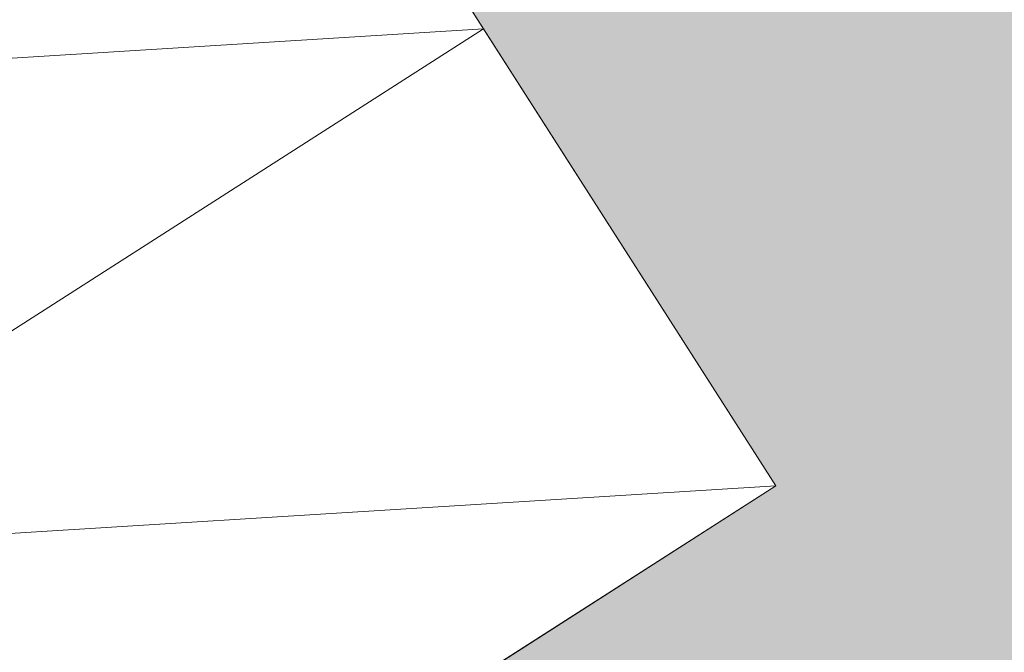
# Model space of a CAD drawing. Header units: millimetres. Extents: x -287545 to 1001608, y -673832 to 307178.
# Tile 50 of 64: x 83245 to 101399, y -83694 to -72033. Entities that reach past the tile are written whole.
import ezdxf

# ---------------------------------------------------------------- set-up
doc = ezdxf.new("R2010")
doc.units = ezdxf.units.MM
doc.header["$MEASUREMENT"] = 0
for name, color, linetype in [('00 Context', 7, 'Continuous'), ('90 Terrein omgeving', 7, 'Continuous'), ('90 Terrein omgeving Afdek-arcering', 7, 'Continuous')]:
    doc.layers.add(name, color=color, linetype=linetype)

# ---------------------------------------------------------------- blocks, each defined once
blk = doc.blocks.new('Mesh_11_1', base_point=(92017, -66090))
at = {"layer": '90 Terrein omgeving Afdek-arcering', "linetype": 'Continuous', "lineweight": 0, "true_color": 0xb9d3a7}
blk.add_hatch(color=9, dxfattribs=at).paths.add_polyline_path([(92017, -66090), (87887, -66090), (97187, -80628), (87259, -86980), (92674, -95235), (114121, -80756), (99671, -59352), (97130, -55275, 0.328347), (94932, -54411), (92017, -55198)])
at = {"layer": '90 Terrein omgeving', "color": 252, "linetype": 'Continuous', "lineweight": 0, "true_color": 0x969696, "flags": 128}
blk.add_lwpolyline([(92017, -66090), (87887, -66090), (97187, -80628), (87259, -86980), (92674, -95235), (114121, -80756), (99671, -59352), (97130, -55275, 0.328347), (94932, -54411), (92017, -55198)], format="xyb", close=True, dxfattribs=at)
blk = doc.blocks.new('Morph_5_1')
at = {"layer": '00 Context', "color": 2, "linetype": 'Continuous', "lineweight": 0}
for p, q in [((86409, -63781), (97187, -80628)), ((97187, -80628), (82024, -90328))]:
    blk.add_line(p, q, dxfattribs=at)
at = {"layer": '00 Context', "color": 2, "linetype": 'Continuous', "lineweight": 0, "flags": 128}
for points in [[(86409, -63781), (91798, -72204)], [(71247, -73481), (91798, -72204)], [(76636, -81904), (91798, -72204)], [(91798, -72204), (97187, -80628)], [(76636, -81904), (97187, -80628)], [(97187, -80628), (82024, -90328)]]:
    blk.add_lwpolyline(points, dxfattribs=at)

msp = doc.modelspace()

# ---------------------------------------------------------------- block references
at = {"layer": '00 Context', "linetype": 'Continuous', "lineweight": 0}
msp.add_blockref('Morph_5_1', (0, 0), dxfattribs=at)
at = {"layer": '90 Terrein omgeving', "color": 252, "lineweight": 0, "true_color": 0x969696}
msp.add_blockref('Mesh_11_1', (92017.4, -66090.3), dxfattribs=at)

doc.saveas('drawing.dxf')
